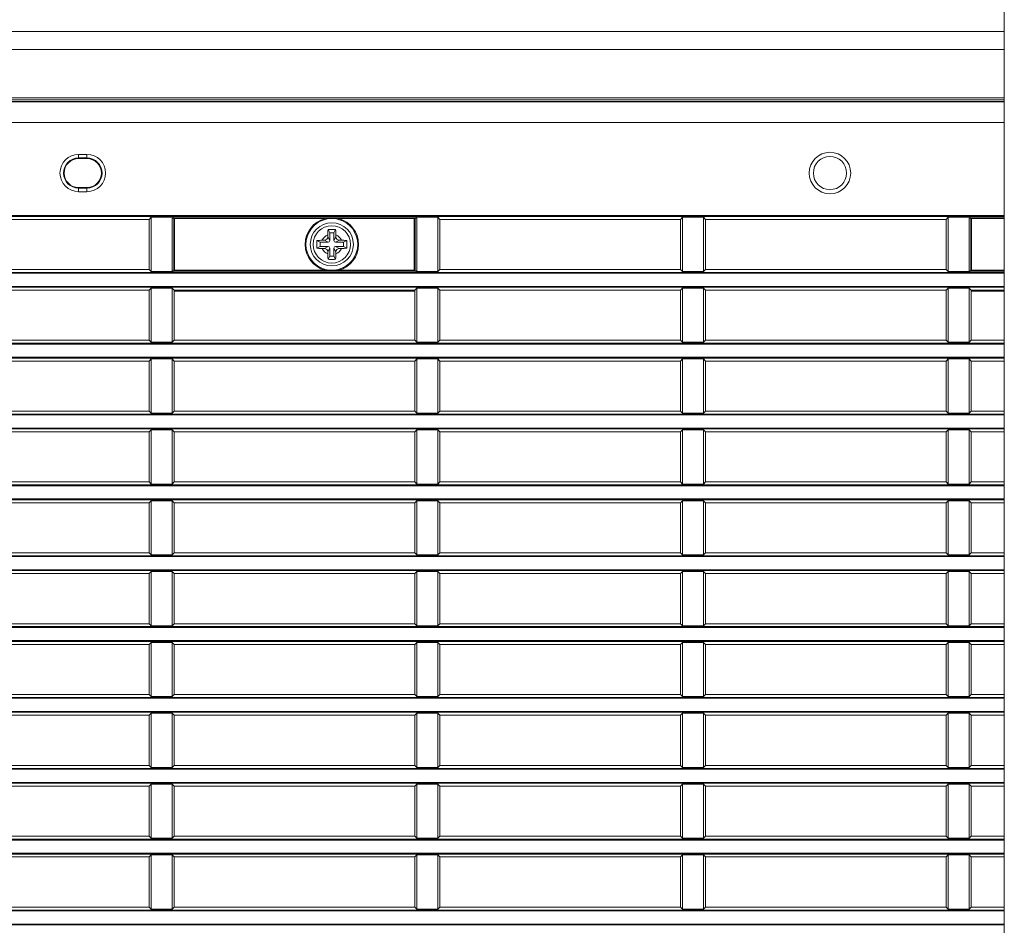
# Model space of a CAD drawing. Header units: millimetres. Extents: x 3925 to 5043, y -86 to 778.
# Tile 113 of 164: x 4688 to 4718, y 274 to 301. Entities that reach past the tile are written whole.
import ezdxf

# ---------------------------------------------------------------- set-up
doc = ezdxf.new("R2010")
doc.units = ezdxf.units.MM
doc.header["$LTSCALE"] = 46.255
for name, color, linetype in [('140-155102-0DXF_CONTINUOUS_LINE', 7, 'CONTINUOUS'), ('85-1A626G050DXF_CONTINUOUS_LINE', 7, 'CONTINUOUS'), ('H30-LEFT-COVDXF_CONTINUOUS_LINE', 7, 'CONTINUOUS'), ('H30K-TOP-COVDXF_CONTINUOUS_LINE', 7, 'CONTINUOUS')]:
    doc.layers.add(name, color=color, linetype=linetype)

msp = doc.modelspace()

# ---------------------------------------------------------------- linework, layer by layer
at = {"layer": '140-155102-0DXF_CONTINUOUS_LINE', "color": 7, "linetype": 'Continuous', "lineweight": 0}
msp.add_line((4717.7792, 304.5787), (4717.7792, 223.8287), dxfattribs=at)
at = {"layer": '85-1A626G050DXF_CONTINUOUS_LINE', "color": 7, "linetype": 'Continuous', "lineweight": 0}
for p, q in [((4697.4661, 294.3862), (4697.4163, 294.4858)), ((4697.5911, 294.3862), (4697.6409, 294.4858)), ((4697.1786, 294.0987), (4697.0789, 294.1485)), ((4697.2422, 294.1612), (4697.3036, 294.1612)), ((4697.4161, 294.0987), (4697.3036, 294.1612)), ((4697.4036, 294.3226), (4697.4036, 294.2612)), ((4697.4661, 294.1487), (4697.4036, 294.2612)), ((4697.4661, 294.3862), (4697.4661, 294.1487)), ((4697.5911, 294.3862), (4697.4661, 294.3862)), ((4697.5911, 294.1487), (4697.5911, 294.3862)), ((4697.5911, 294.1487), (4697.6536, 294.2612)), ((4697.6411, 294.0987), (4697.7536, 294.1612)), ((4697.6536, 294.3226), (4697.6536, 294.2612)), ((4697.815, 294.1612), (4697.7536, 294.1612)), ((4697.8786, 294.0987), (4697.9782, 294.1485)), ((4697.1786, 293.9737), (4697.0789, 293.9239)), ((4697.1786, 294.0987), (4697.1786, 293.9737)), ((4697.4161, 294.0987), (4697.1786, 294.0987)), ((4697.1786, 293.9737), (4697.4161, 293.9737)), ((4697.2422, 293.9112), (4697.3036, 293.9112)), ((4697.4161, 293.9737), (4697.3036, 293.9112)), ((4697.4661, 293.9237), (4697.4036, 293.8112)), ((4697.4661, 293.9237), (4697.4661, 293.6862)), ((4697.5911, 293.6862), (4697.5911, 293.9237)), ((4697.5911, 293.9237), (4697.6536, 293.8112)), ((4697.8786, 294.0987), (4697.6411, 294.0987)), ((4697.6411, 293.9737), (4697.8786, 293.9737)), ((4697.6411, 293.9737), (4697.7536, 293.9112)), ((4697.815, 293.9112), (4697.7536, 293.9112)), ((4697.8786, 293.9737), (4697.8786, 294.0987)), ((4697.8786, 293.9737), (4697.9782, 293.9239)), ((4697.4036, 293.7498), (4697.4036, 293.8112)), ((4697.4661, 293.6862), (4697.4163, 293.5866)), ((4697.4661, 293.6862), (4697.5911, 293.6862)), ((4697.5911, 293.6862), (4697.6409, 293.5866)), ((4697.6536, 293.7498), (4697.6536, 293.8112))]:
    msp.add_line(p, q, dxfattribs=at)
for points in [[(4697.4036, 294.3226), (4697.404, 294.3528), (4697.4049, 294.3787), (4697.4062, 294.401), (4697.4078, 294.4206), (4697.4096, 294.4383), (4697.4115, 294.4548), (4697.4138, 294.4706), (4697.4163, 294.4858)], [(4697.4163, 294.4858), (4697.4533, 294.4879), (4697.4908, 294.4891), (4697.5286, 294.4895)], [(4697.5286, 294.4895), (4697.5663, 294.4891), (4697.6038, 294.4879), (4697.6409, 294.4858)], [(4697.6409, 294.4858), (4697.6434, 294.4704), (4697.6457, 294.4545), (4697.6476, 294.4379), (4697.6494, 294.4201), (4697.6509, 294.4005), (4697.6523, 294.3782), (4697.6532, 294.3525), (4697.6536, 294.3226)], [(4697.0789, 293.9239), (4697.0771, 293.9558), (4697.0759, 293.9879), (4697.0754, 294.0201), (4697.0754, 294.0523), (4697.0759, 294.0845), (4697.0771, 294.1166), (4697.0789, 294.1485)], [(4697.0789, 294.1485), (4697.1154, 294.1539), (4697.1553, 294.1579), (4697.1979, 294.1604), (4697.2422, 294.1612)], [(4697.815, 294.1612), (4697.8506, 294.1607), (4697.8852, 294.1591), (4697.9182, 294.1565), (4697.9494, 294.1529), (4697.9782, 294.1485)], [(4697.9782, 294.1485), (4697.98, 294.1166), (4697.9812, 294.0845), (4697.9818, 294.0523), (4697.9818, 294.0201), (4697.9812, 293.9879), (4697.98, 293.9558), (4697.9782, 293.9239)], [(4697.2422, 293.9112), (4697.2066, 293.9117), (4697.172, 293.9133), (4697.1389, 293.9159), (4697.1078, 293.9194), (4697.0789, 293.9239)], [(4697.9782, 293.9239), (4697.9418, 293.9185), (4697.9019, 293.9145), (4697.8593, 293.912), (4697.815, 293.9112)], [(4697.4163, 293.5866), (4697.4137, 293.602), (4697.4115, 293.6179), (4697.4095, 293.6345), (4697.4078, 293.6523), (4697.4062, 293.6719), (4697.4049, 293.6942), (4697.404, 293.7199), (4697.4036, 293.7498)], [(4697.5286, 293.5829), (4697.4908, 293.5833), (4697.4533, 293.5845), (4697.4163, 293.5866)], [(4697.6409, 293.5866), (4697.6038, 293.5845), (4697.5663, 293.5833), (4697.5286, 293.5829)], [(4697.6536, 293.7498), (4697.6532, 293.7196), (4697.6522, 293.6937), (4697.6509, 293.6714), (4697.6493, 293.6518), (4697.6476, 293.6341), (4697.6456, 293.6176), (4697.6434, 293.6018), (4697.6409, 293.5866)]]:
    msp.add_lwpolyline(points, dxfattribs=at)
msp.add_circle((4697.5286, 294.0362), 0.5625, dxfattribs=at)
for centre, radius, start, end in [((4697.5286, 294.0362), 0.3125, 113.57818, 156.42182), ((4697.3036, 294.2612), 0.1, 270, 0), ((4697.4161, 294.1487), 0.05, 270, 0), ((4697.6411, 294.1487), 0.05, 180, 270), ((4697.5286, 294.0362), 0.3125, 23.57818, 66.42182), ((4697.7536, 294.2612), 0.1, 180, 270), ((4697.5286, 294.0362), 0.3125, 203.57818, 246.42182), ((4697.3036, 293.8112), 0.1, 0, 90), ((4697.4161, 293.9237), 0.05, 0, 90), ((4697.6411, 293.9237), 0.05, 90, 180), ((4697.5286, 294.0362), 0.3125, 293.57818, 336.42182), ((4697.7536, 293.8112), 0.1, 90, 180)]:
    msp.add_arc(centre, radius, start, end, dxfattribs=at)
at = {"layer": 'H30-LEFT-COVDXF_CONTINUOUS_LINE', "color": 7, "linetype": 'Continuous', "lineweight": 0}
for p, q in [((4672.5286, 298.3338), (4717.7792, 298.3338)), ((4672.5286, 297.7135), (4717.7792, 297.7135)), ((4689.9036, 296.7487), (4689.9036, 296.6237)), ((4689.9036, 296.7487), (4690.1536, 296.7487)), ((4689.9036, 296.6415), (4690.1536, 296.6415)), ((4690.1536, 296.6237), (4689.9036, 296.6237)), ((4690.1536, 296.7487), (4690.1536, 296.6237)), ((4689.9036, 295.6237), (4689.9036, 295.7487)), ((4689.9036, 295.7487), (4690.1536, 295.7487)), ((4690.1536, 295.7309), (4689.9036, 295.7309)), ((4690.1536, 295.6237), (4689.9036, 295.6237)), ((4690.1536, 295.6237), (4690.1536, 295.7487)), ((4672.5286, 294.9054), (4717.7792, 294.9054)), ((4672.5286, 294.8806), (4717.7792, 294.8806)), ((4692.0286, 294.7912), (4684.7786, 294.7912)), ((4692.09, 294.8526), (4692.0286, 294.7912)), ((4692.0286, 294.7912), (4692.0286, 293.2812)), ((4692.09, 293.2198), (4692.09, 294.8526)), ((4692.09, 294.8526), (4692.7465, 294.8526)), ((4692.7203, 294.8287), (4692.7203, 293.2437)), ((4692.7203, 294.8287), (4692.7718, 294.8151)), ((4692.7465, 294.8526), (4692.7945, 294.8399)), ((4692.7718, 294.8151), (4692.7718, 293.2573)), ((4692.7718, 294.8151), (4697.3256, 294.8151)), ((4692.7945, 294.8399), (4692.7917, 294.8396)), ((4692.7945, 293.2325), (4692.7945, 294.8399)), ((4692.7945, 294.8399), (4700.0127, 294.8399)), ((4697.3256, 294.8151), (4697.3319, 294.791)), ((4697.7315, 294.8151), (4697.7253, 294.791)), ((4697.7315, 294.8151), (4700.0353, 294.8151)), ((4700.0607, 294.8526), (4700.0127, 294.8399)), ((4700.0127, 293.2325), (4700.0127, 294.8399)), ((4700.0869, 294.8287), (4700.0353, 294.8151)), ((4700.0353, 293.2573), (4700.0353, 294.8151)), ((4700.0607, 294.8526), (4700.7172, 294.8526)), ((4700.0869, 293.2437), (4700.0869, 294.8287)), ((4700.7172, 294.8526), (4700.7172, 293.2198)), ((4700.7786, 294.7912), (4700.7172, 294.8526)), ((4700.7786, 293.2812), (4700.7786, 294.7912)), ((4708.0286, 294.7912), (4700.7786, 294.7912)), ((4708.09, 294.8526), (4708.0286, 294.7912)), ((4708.0286, 294.7912), (4708.0286, 293.2812)), ((4708.09, 293.2198), (4708.09, 294.8526)), ((4708.09, 294.8526), (4708.7172, 294.8526)), ((4708.7172, 294.8526), (4708.7172, 293.2198)), ((4708.7786, 294.7912), (4708.7172, 294.8526)), ((4708.7786, 293.2812), (4708.7786, 294.7912)), ((4716.0286, 294.7912), (4708.7786, 294.7912)), ((4716.09, 294.8526), (4716.0286, 294.7912)), ((4716.0286, 294.7912), (4716.0286, 293.2812)), ((4716.09, 293.2198), (4716.09, 294.8526)), ((4716.09, 294.8526), (4716.7465, 294.8526)), ((4716.7203, 294.8287), (4716.7203, 293.2437)), ((4716.7203, 294.8287), (4716.7718, 294.8151)), ((4716.7465, 294.8526), (4716.7945, 294.8399)), ((4716.7718, 294.8151), (4716.7718, 293.2573)), ((4716.7718, 294.8151), (4717.7792, 294.8151)), ((4716.7945, 294.8399), (4716.7917, 294.8396)), ((4716.7945, 293.2325), (4716.7945, 294.8399)), ((4716.7945, 294.8399), (4717.7792, 294.8399)), ((4684.7786, 293.2812), (4692.0286, 293.2812)), ((4692.0286, 293.2812), (4692.09, 293.2198)), ((4692.7203, 293.2437), (4692.7718, 293.2573)), ((4697.3256, 293.2573), (4692.7718, 293.2573)), ((4697.3256, 293.2573), (4697.3319, 293.2814)), ((4697.7315, 293.2573), (4697.7253, 293.2814)), ((4700.0353, 293.2573), (4697.7315, 293.2573)), ((4700.0869, 293.2437), (4700.0353, 293.2573)), ((4700.7172, 293.2198), (4700.7786, 293.2812)), ((4700.7786, 293.2812), (4708.0286, 293.2812)), ((4708.0286, 293.2812), (4708.09, 293.2198)), ((4708.7172, 293.2198), (4708.7786, 293.2812)), ((4708.7786, 293.2812), (4716.0286, 293.2812)), ((4716.0286, 293.2812), (4716.09, 293.2198)), ((4716.7203, 293.2437), (4716.7718, 293.2573)), ((4717.7792, 293.2573), (4716.7718, 293.2573)), ((4717.7792, 293.1918), (4672.5286, 293.1918)), ((4717.7792, 293.167), (4672.5286, 293.167)), ((4692.7465, 293.2198), (4692.09, 293.2198)), ((4692.7465, 293.2198), (4692.7945, 293.2325)), ((4700.0127, 293.2325), (4692.7945, 293.2325)), ((4700.0127, 293.2325), (4700.0155, 293.2328)), ((4700.0607, 293.2198), (4700.0127, 293.2325)), ((4700.7172, 293.2198), (4700.0607, 293.2198)), ((4708.7172, 293.2198), (4708.09, 293.2198)), ((4716.7465, 293.2198), (4716.09, 293.2198)), ((4716.7465, 293.2198), (4716.7945, 293.2325)), ((4717.7792, 293.2325), (4716.7945, 293.2325)), ((4672.5286, 292.7704), (4717.7792, 292.7704)), ((4672.5286, 292.7456), (4717.7792, 292.7456)), ((4692.0286, 292.6562), (4684.7786, 292.6562)), ((4692.09, 292.7176), (4692.0286, 292.6562)), ((4692.0286, 292.6562), (4692.0286, 291.1462)), ((4692.09, 291.0848), (4692.09, 292.7176)), ((4692.09, 292.7176), (4692.7172, 292.7176)), ((4692.7172, 292.7176), (4692.7172, 291.0848)), ((4692.7786, 292.6562), (4692.7172, 292.7176)), ((4692.7786, 291.1462), (4692.7786, 292.6562)), ((4700.0286, 292.6562), (4692.7786, 292.6562)), ((4700.0286, 292.6562), (4700.09, 292.7176)), ((4700.0286, 292.6562), (4700.0286, 291.1462)), ((4700.09, 291.0848), (4700.09, 292.7176)), ((4700.09, 292.7176), (4700.7172, 292.7176)), ((4700.7172, 292.7176), (4700.7172, 291.0848)), ((4700.7786, 292.6562), (4700.7172, 292.7176)), ((4700.7786, 291.1462), (4700.7786, 292.6562)), ((4708.0286, 292.6562), (4700.7786, 292.6562)), ((4708.09, 292.7176), (4708.0286, 292.6562)), ((4708.0286, 292.6562), (4708.0286, 291.1462)), ((4708.09, 291.0848), (4708.09, 292.7176)), ((4708.09, 292.7176), (4708.7172, 292.7176)), ((4708.7172, 292.7176), (4708.7172, 291.0848)), ((4708.7786, 292.6562), (4708.7172, 292.7176)), ((4708.7786, 291.1462), (4708.7786, 292.6562)), ((4716.0286, 292.6562), (4708.7786, 292.6562)), ((4716.09, 292.7176), (4716.0286, 292.6562)), ((4716.0286, 292.6562), (4716.0286, 291.1462)), ((4716.09, 291.0848), (4716.09, 292.7176)), ((4716.09, 292.7176), (4716.7172, 292.7176)), ((4716.7172, 292.7176), (4716.7172, 291.0848)), ((4716.7786, 292.6562), (4716.7172, 292.7176)), ((4716.7786, 291.1462), (4716.7786, 292.6562)), ((4717.7792, 292.6562), (4716.7786, 292.6562)), ((4692.7786, 292.6262), (4700.0286, 292.6262)), ((4716.7786, 292.6262), (4717.7792, 292.6262)), ((4717.7792, 291.0568), (4672.5286, 291.0568)), ((4717.7792, 291.032), (4672.5286, 291.032)), ((4684.7786, 291.1462), (4692.0286, 291.1462)), ((4692.0286, 291.1462), (4692.09, 291.0848)), ((4692.7172, 291.0848), (4692.09, 291.0848)), ((4692.7172, 291.0848), (4692.7786, 291.1462)), ((4692.7786, 291.1462), (4700.0286, 291.1462)), ((4700.0286, 291.1462), (4700.09, 291.0848)), ((4700.7172, 291.0848), (4700.09, 291.0848)), ((4700.7172, 291.0848), (4700.7786, 291.1462)), ((4700.7786, 291.1462), (4708.0286, 291.1462)), ((4708.0286, 291.1462), (4708.09, 291.0848)), ((4708.7172, 291.0848), (4708.09, 291.0848)), ((4708.7172, 291.0848), (4708.7786, 291.1462)), ((4708.7786, 291.1462), (4716.0286, 291.1462)), ((4716.0286, 291.1462), (4716.09, 291.0848)), ((4716.7172, 291.0848), (4716.09, 291.0848)), ((4716.7172, 291.0848), (4716.7786, 291.1462)), ((4716.7786, 291.1462), (4717.7792, 291.1462)), ((4672.5286, 290.6354), (4717.7792, 290.6354)), ((4672.5286, 290.6106), (4717.7792, 290.6106)), ((4692.09, 290.5826), (4692.0286, 290.5212)), ((4692.09, 288.9498), (4692.09, 290.5826)), ((4692.09, 290.5826), (4692.7172, 290.5826)), ((4692.7172, 290.5826), (4692.7172, 288.9498)), ((4692.7786, 290.5212), (4692.7172, 290.5826)), ((4700.09, 290.5826), (4700.0286, 290.5212)), ((4700.09, 288.9498), (4700.09, 290.5826)), ((4700.09, 290.5826), (4700.7172, 290.5826)), ((4700.7172, 290.5826), (4700.7172, 288.9498)), ((4700.7786, 290.5212), (4700.7172, 290.5826)), ((4708.09, 290.5826), (4708.0286, 290.5212)), ((4708.09, 288.9498), (4708.09, 290.5826)), ((4708.09, 290.5826), (4708.7172, 290.5826)), ((4708.7172, 290.5826), (4708.7172, 288.9498)), ((4708.7786, 290.5212), (4708.7172, 290.5826)), ((4716.09, 290.5826), (4716.0286, 290.5212)), ((4716.09, 288.9498), (4716.09, 290.5826)), ((4716.09, 290.5826), (4716.7172, 290.5826)), ((4716.7172, 290.5826), (4716.7172, 288.9498)), ((4716.7786, 290.5212), (4716.7172, 290.5826)), ((4692.0286, 290.5212), (4684.7786, 290.5212)), ((4692.0286, 290.5212), (4692.0286, 289.0112)), ((4692.7786, 289.0112), (4692.7786, 290.5212)), ((4700.0286, 290.5212), (4692.7786, 290.5212)), ((4700.0286, 290.5212), (4700.0286, 289.0112)), ((4700.7786, 289.0112), (4700.7786, 290.5212)), ((4708.0286, 290.5212), (4700.7786, 290.5212)), ((4708.0286, 290.5212), (4708.0286, 289.0112)), ((4708.7786, 289.0112), (4708.7786, 290.5212)), ((4716.0286, 290.5212), (4708.7786, 290.5212)), ((4716.0286, 290.5212), (4716.0286, 289.0112)), ((4716.7786, 289.0112), (4716.7786, 290.5212)), ((4717.7792, 290.5212), (4716.7786, 290.5212)), ((4717.7792, 288.9218), (4672.5286, 288.9218)), ((4717.7792, 288.897), (4672.5286, 288.897)), ((4684.7786, 289.0112), (4692.0286, 289.0112)), ((4692.0286, 289.0112), (4692.09, 288.9498)), ((4692.7172, 288.9498), (4692.09, 288.9498)), ((4692.7172, 288.9498), (4692.7786, 289.0112)), ((4692.7786, 289.0112), (4700.0286, 289.0112)), ((4700.0286, 289.0112), (4700.09, 288.9498)), ((4700.7172, 288.9498), (4700.09, 288.9498)), ((4700.7172, 288.9498), (4700.7786, 289.0112)), ((4700.7786, 289.0112), (4708.0286, 289.0112)), ((4708.0286, 289.0112), (4708.09, 288.9498)), ((4708.7172, 288.9498), (4708.09, 288.9498)), ((4708.7172, 288.9498), (4708.7786, 289.0112)), ((4708.7786, 289.0112), (4716.0286, 289.0112)), ((4716.0286, 289.0112), (4716.09, 288.9498)), ((4716.7172, 288.9498), (4716.09, 288.9498)), ((4716.7172, 288.9498), (4716.7786, 289.0112)), ((4716.7786, 289.0112), (4717.7792, 289.0112)), ((4672.5286, 288.5004), (4717.7792, 288.5004)), ((4672.5286, 288.4756), (4717.7792, 288.4756)), ((4692.0286, 288.3862), (4684.7786, 288.3862)), ((4692.09, 288.4476), (4692.0286, 288.3862)), ((4692.0286, 288.3862), (4692.0286, 286.8762)), ((4692.09, 286.8148), (4692.09, 288.4476)), ((4692.09, 288.4476), (4692.7172, 288.4476)), ((4692.7172, 288.4476), (4692.7172, 286.8148)), ((4692.7786, 288.3862), (4692.7172, 288.4476)), ((4692.7786, 286.8762), (4692.7786, 288.3862)), ((4700.0286, 288.3862), (4692.7786, 288.3862)), ((4700.09, 288.4476), (4700.0286, 288.3862)), ((4700.0286, 288.3862), (4700.0286, 286.8762)), ((4700.09, 286.8148), (4700.09, 288.4476)), ((4700.09, 288.4476), (4700.7172, 288.4476)), ((4700.7172, 288.4476), (4700.7172, 286.8148)), ((4700.7786, 288.3862), (4700.7172, 288.4476)), ((4700.7786, 286.8762), (4700.7786, 288.3862)), ((4708.0286, 288.3862), (4700.7786, 288.3862)), ((4708.09, 288.4476), (4708.0286, 288.3862)), ((4708.0286, 288.3862), (4708.0286, 286.8762)), ((4708.09, 286.8148), (4708.09, 288.4476)), ((4708.09, 288.4476), (4708.7172, 288.4476)), ((4708.7172, 288.4476), (4708.7172, 286.8148)), ((4708.7786, 288.3862), (4708.7172, 288.4476)), ((4708.7786, 286.8762), (4708.7786, 288.3862)), ((4716.0286, 288.3862), (4708.7786, 288.3862)), ((4716.09, 288.4476), (4716.0286, 288.3862)), ((4716.0286, 288.3862), (4716.0286, 286.8762)), ((4716.09, 286.8148), (4716.09, 288.4476)), ((4716.09, 288.4476), (4716.7172, 288.4476)), ((4716.7172, 288.4476), (4716.7172, 286.8148)), ((4716.7786, 288.3862), (4716.7172, 288.4476)), ((4716.7786, 286.8762), (4716.7786, 288.3862)), ((4717.7792, 288.3862), (4716.7786, 288.3862)), ((4717.7792, 286.7868), (4672.5286, 286.7868)), ((4717.7792, 286.762), (4672.5286, 286.762)), ((4684.7786, 286.8762), (4692.0286, 286.8762)), ((4692.0286, 286.8762), (4692.09, 286.8148)), ((4692.7172, 286.8148), (4692.09, 286.8148)), ((4692.7172, 286.8148), (4692.7786, 286.8762)), ((4692.7786, 286.8762), (4700.0286, 286.8762)), ((4700.0286, 286.8762), (4700.09, 286.8148)), ((4700.7172, 286.8148), (4700.09, 286.8148)), ((4700.7172, 286.8148), (4700.7786, 286.8762)), ((4700.7786, 286.8762), (4708.0286, 286.8762)), ((4708.0286, 286.8762), (4708.09, 286.8148)), ((4708.7172, 286.8148), (4708.09, 286.8148)), ((4708.7172, 286.8148), (4708.7786, 286.8762)), ((4708.7786, 286.8762), (4716.0286, 286.8762)), ((4716.0286, 286.8762), (4716.09, 286.8148)), ((4716.7172, 286.8148), (4716.09, 286.8148)), ((4716.7172, 286.8148), (4716.7786, 286.8762)), ((4716.7786, 286.8762), (4717.7792, 286.8762)), ((4672.5286, 286.3654), (4717.7792, 286.3654)), ((4672.5286, 286.3406), (4717.7792, 286.3406)), ((4692.0286, 286.2512), (4684.7786, 286.2512)), ((4692.09, 286.3126), (4692.0286, 286.2512)), ((4692.0286, 286.2512), (4692.0286, 284.7412)), ((4692.09, 284.6798), (4692.09, 286.3126)), ((4692.09, 286.3126), (4692.7172, 286.3126)), ((4692.7172, 286.3126), (4692.7172, 284.6798)), ((4692.7786, 286.2512), (4692.7172, 286.3126)), ((4692.7786, 284.7412), (4692.7786, 286.2512)), ((4700.0286, 286.2512), (4692.7786, 286.2512)), ((4700.09, 286.3126), (4700.0286, 286.2512)), ((4700.0286, 286.2512), (4700.0286, 284.7412)), ((4700.09, 284.6798), (4700.09, 286.3126)), ((4700.09, 286.3126), (4700.7172, 286.3126)), ((4700.7172, 286.3126), (4700.7172, 284.6798)), ((4700.7786, 286.2512), (4700.7172, 286.3126)), ((4700.7786, 284.7412), (4700.7786, 286.2512)), ((4708.0286, 286.2512), (4700.7786, 286.2512)), ((4708.09, 286.3126), (4708.0286, 286.2512)), ((4708.0286, 286.2512), (4708.0286, 284.7412)), ((4708.09, 284.6798), (4708.09, 286.3126)), ((4708.09, 286.3126), (4708.7172, 286.3126)), ((4708.7172, 286.3126), (4708.7172, 284.6798)), ((4708.7786, 286.2512), (4708.7172, 286.3126)), ((4708.7786, 284.7412), (4708.7786, 286.2512)), ((4716.0286, 286.2512), (4708.7786, 286.2512)), ((4716.09, 286.3126), (4716.0286, 286.2512)), ((4716.0286, 286.2512), (4716.0286, 284.7412)), ((4716.09, 284.6798), (4716.09, 286.3126)), ((4716.09, 286.3126), (4716.7172, 286.3126)), ((4716.7172, 286.3126), (4716.7172, 284.6798)), ((4716.7786, 286.2512), (4716.7172, 286.3126)), ((4716.7786, 284.7412), (4716.7786, 286.2512)), ((4717.7792, 286.2512), (4716.7786, 286.2512)), ((4717.7792, 284.6518), (4672.5286, 284.6518)), ((4684.7786, 284.7412), (4692.0286, 284.7412)), ((4692.0286, 284.7412), (4692.09, 284.6798)), ((4692.7172, 284.6798), (4692.09, 284.6798)), ((4692.7172, 284.6798), (4692.7786, 284.7412)), ((4692.7786, 284.7412), (4700.0286, 284.7412)), ((4700.0286, 284.7412), (4700.09, 284.6798)), ((4700.7172, 284.6798), (4700.09, 284.6798)), ((4700.7172, 284.6798), (4700.7786, 284.7412)), ((4700.7786, 284.7412), (4708.0286, 284.7412)), ((4708.0286, 284.7412), (4708.09, 284.6798)), ((4708.7172, 284.6798), (4708.09, 284.6798)), ((4708.7172, 284.6798), (4708.7786, 284.7412)), ((4708.7786, 284.7412), (4716.0286, 284.7412)), ((4716.0286, 284.7412), (4716.09, 284.6798)), ((4716.7172, 284.6798), (4716.09, 284.6798)), ((4716.7172, 284.6798), (4716.7786, 284.7412)), ((4716.7786, 284.7412), (4717.7792, 284.7412)), ((4717.7792, 284.627), (4672.5286, 284.627)), ((4672.5286, 284.2304), (4717.7792, 284.2304)), ((4672.5286, 284.2056), (4717.7792, 284.2056)), ((4692.0286, 284.1162), (4684.7786, 284.1162)), ((4692.09, 284.1776), (4692.0286, 284.1162)), ((4692.0286, 284.1162), (4692.0286, 282.6062)), ((4692.09, 282.5448), (4692.09, 284.1776)), ((4692.09, 284.1776), (4692.7172, 284.1776)), ((4692.7172, 284.1776), (4692.7172, 282.5448)), ((4692.7786, 284.1162), (4692.7172, 284.1776)), ((4692.7786, 282.6062), (4692.7786, 284.1162)), ((4700.0286, 284.1162), (4692.7786, 284.1162)), ((4700.09, 284.1776), (4700.0286, 284.1162)), ((4700.0286, 284.1162), (4700.0286, 282.6062)), ((4700.09, 282.5448), (4700.09, 284.1776)), ((4700.09, 284.1776), (4700.7172, 284.1776)), ((4700.7172, 284.1776), (4700.7172, 282.5448)), ((4700.7786, 284.1162), (4700.7172, 284.1776)), ((4700.7786, 282.6062), (4700.7786, 284.1162)), ((4708.0286, 284.1162), (4700.7786, 284.1162)), ((4708.09, 284.1776), (4708.0286, 284.1162)), ((4708.0286, 284.1162), (4708.0286, 282.6062)), ((4708.09, 282.5448), (4708.09, 284.1776)), ((4708.09, 284.1776), (4708.7172, 284.1776)), ((4708.7172, 284.1776), (4708.7172, 282.5448)), ((4708.7786, 284.1162), (4708.7172, 284.1776)), ((4708.7786, 282.6062), (4708.7786, 284.1162)), ((4716.0286, 284.1162), (4708.7786, 284.1162)), ((4716.09, 284.1776), (4716.0286, 284.1162)), ((4716.0286, 284.1162), (4716.0286, 282.6062)), ((4716.09, 284.1776), (4716.7172, 284.1776)), ((4716.09, 282.5448), (4716.09, 284.1776)), ((4716.7172, 284.1776), (4716.7172, 282.5448)), ((4716.7786, 284.1162), (4716.7172, 284.1776)), ((4717.7792, 284.1162), (4716.7786, 284.1162)), ((4716.7786, 282.6062), (4716.7786, 284.1162)), ((4684.7786, 282.6062), (4692.0286, 282.6062)), ((4692.0286, 282.6062), (4692.09, 282.5448)), ((4692.7172, 282.5448), (4692.7786, 282.6062)), ((4692.7786, 282.6062), (4700.0286, 282.6062)), ((4700.0286, 282.6062), (4700.09, 282.5448)), ((4700.7172, 282.5448), (4700.7786, 282.6062)), ((4700.7786, 282.6062), (4708.0286, 282.6062)), ((4708.0286, 282.6062), (4708.09, 282.5448)), ((4708.7172, 282.5448), (4708.7786, 282.6062)), ((4708.7786, 282.6062), (4716.0286, 282.6062)), ((4716.0286, 282.6062), (4716.09, 282.5448)), ((4716.7172, 282.5448), (4716.7786, 282.6062)), ((4716.7786, 282.6062), (4717.7792, 282.6062)), ((4717.7792, 282.5168), (4672.5286, 282.5168)), ((4717.7792, 282.492), (4672.5286, 282.492)), ((4692.7172, 282.5448), (4692.09, 282.5448)), ((4700.7172, 282.5448), (4700.09, 282.5448)), ((4708.7172, 282.5448), (4708.09, 282.5448)), ((4716.7172, 282.5448), (4716.09, 282.5448)), ((4672.5286, 282.0954), (4717.7792, 282.0954)), ((4672.5286, 282.0706), (4717.7792, 282.0706)), ((4692.0286, 281.9812), (4684.7786, 281.9812)), ((4692.09, 282.0426), (4692.0286, 281.9812)), ((4692.0286, 281.9812), (4692.0286, 280.4712)), ((4692.09, 280.4098), (4692.09, 282.0426)), ((4692.09, 282.0426), (4692.7172, 282.0426)), ((4692.7172, 282.0426), (4692.7172, 280.4098)), ((4692.7786, 281.9812), (4692.7172, 282.0426)), ((4692.7786, 280.4712), (4692.7786, 281.9812)), ((4700.0286, 281.9812), (4692.7786, 281.9812)), ((4700.09, 282.0426), (4700.0286, 281.9812)), ((4700.0286, 281.9812), (4700.0286, 280.4712)), ((4700.09, 280.4098), (4700.09, 282.0426)), ((4700.09, 282.0426), (4700.7172, 282.0426)), ((4700.7172, 282.0426), (4700.7172, 280.4098)), ((4700.7786, 281.9812), (4700.7172, 282.0426)), ((4700.7786, 280.4712), (4700.7786, 281.9812)), ((4708.0286, 281.9812), (4700.7786, 281.9812)), ((4708.09, 282.0426), (4708.0286, 281.9812)), ((4708.0286, 281.9812), (4708.0286, 280.4712)), ((4708.09, 280.4098), (4708.09, 282.0426)), ((4708.09, 282.0426), (4708.7172, 282.0426)), ((4708.7172, 282.0426), (4708.7172, 280.4098)), ((4708.7786, 281.9812), (4708.7172, 282.0426)), ((4708.7786, 280.4712), (4708.7786, 281.9812)), ((4716.0286, 281.9812), (4708.7786, 281.9812)), ((4716.09, 282.0426), (4716.0286, 281.9812)), ((4716.0286, 281.9812), (4716.0286, 280.4712)), ((4716.09, 282.0426), (4716.7172, 282.0426)), ((4716.09, 280.4098), (4716.09, 282.0426)), ((4716.7172, 282.0426), (4716.7172, 280.4098)), ((4716.7786, 281.9812), (4716.7172, 282.0426)), ((4717.7792, 281.9812), (4716.7786, 281.9812)), ((4716.7786, 280.4712), (4716.7786, 281.9812)), ((4717.7792, 280.3818), (4672.5286, 280.3818)), ((4717.7792, 280.357), (4672.5286, 280.357)), ((4684.7786, 280.4712), (4692.0286, 280.4712)), ((4692.0286, 280.4712), (4692.09, 280.4098)), ((4692.7172, 280.4098), (4692.09, 280.4098)), ((4692.7172, 280.4098), (4692.7786, 280.4712)), ((4692.7786, 280.4712), (4700.0286, 280.4712)), ((4700.0286, 280.4712), (4700.09, 280.4098)), ((4700.7172, 280.4098), (4700.09, 280.4098)), ((4700.7172, 280.4098), (4700.7786, 280.4712)), ((4700.7786, 280.4712), (4708.0286, 280.4712)), ((4708.0286, 280.4712), (4708.09, 280.4098)), ((4708.7172, 280.4098), (4708.09, 280.4098)), ((4708.7172, 280.4098), (4708.7786, 280.4712)), ((4708.7786, 280.4712), (4716.0286, 280.4712)), ((4716.0286, 280.4712), (4716.09, 280.4098)), ((4716.7172, 280.4098), (4716.09, 280.4098)), ((4716.7172, 280.4098), (4716.7786, 280.4712)), ((4716.7786, 280.4712), (4717.7792, 280.4712)), ((4672.5286, 279.9604), (4717.7792, 279.9604)), ((4672.5286, 279.9356), (4717.7792, 279.9356)), ((4692.09, 279.9076), (4692.0286, 279.8462)), ((4692.09, 278.2748), (4692.09, 279.9076)), ((4692.09, 279.9076), (4692.7172, 279.9076)), ((4692.7172, 279.9076), (4692.7172, 278.2748)), ((4692.7786, 279.8462), (4692.7172, 279.9076)), ((4700.09, 279.9076), (4700.0286, 279.8462)), ((4700.09, 278.2748), (4700.09, 279.9076)), ((4700.09, 279.9076), (4700.7172, 279.9076)), ((4700.7172, 279.9076), (4700.7172, 278.2748)), ((4700.7786, 279.8462), (4700.7172, 279.9076)), ((4708.09, 279.9076), (4708.0286, 279.8462)), ((4708.09, 278.2748), (4708.09, 279.9076)), ((4708.09, 279.9076), (4708.7172, 279.9076)), ((4708.7172, 279.9076), (4708.7172, 278.2748)), ((4708.7786, 279.8462), (4708.7172, 279.9076)), ((4716.09, 279.9076), (4716.0286, 279.8462)), ((4716.09, 279.9076), (4716.7172, 279.9076)), ((4716.09, 278.2748), (4716.09, 279.9076)), ((4716.7786, 279.8462), (4716.7172, 279.9076)), ((4716.7172, 279.9076), (4716.7172, 278.2748)), ((4692.0286, 279.8462), (4684.7786, 279.8462)), ((4692.0286, 279.8462), (4692.0286, 278.3362)), ((4692.7786, 278.3362), (4692.7786, 279.8462)), ((4700.0286, 279.8462), (4692.7786, 279.8462)), ((4700.0286, 279.8462), (4700.0286, 278.3362)), ((4700.7786, 278.3362), (4700.7786, 279.8462)), ((4708.0286, 279.8462), (4700.7786, 279.8462)), ((4708.0286, 279.8462), (4708.0286, 278.3362)), ((4708.7786, 278.3362), (4708.7786, 279.8462)), ((4716.0286, 279.8462), (4708.7786, 279.8462)), ((4716.0286, 279.8462), (4716.0286, 278.3362)), ((4717.7792, 279.8462), (4716.7786, 279.8462)), ((4716.7786, 278.3362), (4716.7786, 279.8462)), ((4717.7792, 278.2468), (4672.5286, 278.2468)), ((4717.7792, 278.222), (4672.5286, 278.222)), ((4684.7786, 278.3362), (4692.0286, 278.3362)), ((4692.0286, 278.3362), (4692.09, 278.2748)), ((4692.7172, 278.2748), (4692.09, 278.2748)), ((4692.7172, 278.2748), (4692.7786, 278.3362)), ((4692.7786, 278.3362), (4700.0286, 278.3362)), ((4700.0286, 278.3362), (4700.09, 278.2748)), ((4700.7172, 278.2748), (4700.09, 278.2748)), ((4700.7172, 278.2748), (4700.7786, 278.3362)), ((4700.7786, 278.3362), (4708.0286, 278.3362)), ((4708.0286, 278.3362), (4708.09, 278.2748)), ((4708.7172, 278.2748), (4708.09, 278.2748)), ((4708.7172, 278.2748), (4708.7786, 278.3362)), ((4708.7786, 278.3362), (4716.0286, 278.3362)), ((4716.0286, 278.3362), (4716.09, 278.2748)), ((4716.7172, 278.2748), (4716.09, 278.2748)), ((4716.7172, 278.2748), (4716.7786, 278.3362)), ((4716.7786, 278.3362), (4717.7792, 278.3362)), ((4672.5286, 277.8254), (4717.7792, 277.8254)), ((4672.5286, 277.8006), (4717.7792, 277.8006)), ((4692.0286, 277.7112), (4684.7786, 277.7112)), ((4692.09, 277.7726), (4692.0286, 277.7112)), ((4692.0286, 277.7112), (4692.0286, 276.2012)), ((4692.09, 276.1398), (4692.09, 277.7726)), ((4692.09, 277.7726), (4692.7172, 277.7726)), ((4692.7172, 277.7726), (4692.7172, 276.1398)), ((4692.7786, 277.7112), (4692.7172, 277.7726)), ((4692.7786, 276.2012), (4692.7786, 277.7112)), ((4700.0286, 277.7112), (4692.7786, 277.7112)), ((4700.09, 277.7726), (4700.0286, 277.7112)), ((4700.0286, 277.7112), (4700.0286, 276.2012)), ((4700.09, 276.1398), (4700.09, 277.7726)), ((4700.09, 277.7726), (4700.7172, 277.7726)), ((4700.7172, 277.7726), (4700.7172, 276.1398)), ((4700.7786, 277.7112), (4700.7172, 277.7726)), ((4700.7786, 276.2012), (4700.7786, 277.7112)), ((4708.0286, 277.7112), (4700.7786, 277.7112)), ((4708.09, 277.7726), (4708.0286, 277.7112)), ((4708.0286, 277.7112), (4708.0286, 276.2012)), ((4708.09, 276.1398), (4708.09, 277.7726)), ((4708.09, 277.7726), (4708.7172, 277.7726)), ((4708.7172, 277.7726), (4708.7172, 276.1398)), ((4708.7786, 277.7112), (4708.7172, 277.7726)), ((4708.7786, 276.2012), (4708.7786, 277.7112)), ((4716.0286, 277.7112), (4708.7786, 277.7112)), ((4716.09, 277.7726), (4716.0286, 277.7112)), ((4716.0286, 277.7112), (4716.0286, 276.2012)), ((4716.09, 277.7726), (4716.7172, 277.7726)), ((4716.09, 276.1398), (4716.09, 277.7726)), ((4716.7786, 277.7112), (4716.7172, 277.7726)), ((4716.7172, 277.7726), (4716.7172, 276.1398)), ((4717.7792, 277.7112), (4716.7786, 277.7112)), ((4716.7786, 276.2012), (4716.7786, 277.7112)), ((4717.7792, 276.1118), (4672.5286, 276.1118)), ((4717.7792, 276.087), (4672.5286, 276.087)), ((4684.7786, 276.2012), (4692.0286, 276.2012)), ((4692.0286, 276.2012), (4692.09, 276.1398)), ((4692.7172, 276.1398), (4692.09, 276.1398)), ((4692.7172, 276.1398), (4692.7786, 276.2012)), ((4692.7786, 276.2012), (4700.0286, 276.2012)), ((4700.0286, 276.2012), (4700.09, 276.1398)), ((4700.7172, 276.1398), (4700.09, 276.1398)), ((4700.7172, 276.1398), (4700.7786, 276.2012)), ((4700.7786, 276.2012), (4708.0286, 276.2012)), ((4708.0286, 276.2012), (4708.09, 276.1398)), ((4708.7172, 276.1398), (4708.09, 276.1398)), ((4708.7172, 276.1398), (4708.7786, 276.2012)), ((4708.7786, 276.2012), (4716.0286, 276.2012)), ((4716.0286, 276.2012), (4716.09, 276.1398)), ((4716.7172, 276.1398), (4716.09, 276.1398)), ((4716.7172, 276.1398), (4716.7786, 276.2012)), ((4716.7786, 276.2012), (4717.7792, 276.2012)), ((4672.5286, 275.6904), (4717.7792, 275.6904)), ((4672.5286, 275.6656), (4717.7792, 275.6656)), ((4692.0286, 275.5762), (4684.7786, 275.5762)), ((4692.09, 275.6376), (4692.0286, 275.5762)), ((4692.0286, 275.5762), (4692.0286, 274.0662)), ((4692.09, 274.0048), (4692.09, 275.6376)), ((4692.09, 275.6376), (4692.7172, 275.6376)), ((4692.7172, 275.6376), (4692.7172, 274.0048)), ((4692.7786, 275.5762), (4692.7172, 275.6376)), ((4692.7786, 274.0662), (4692.7786, 275.5762)), ((4700.0286, 275.5762), (4692.7786, 275.5762)), ((4700.09, 275.6376), (4700.0286, 275.5762)), ((4700.0286, 275.5762), (4700.0286, 274.0662)), ((4700.09, 274.0048), (4700.09, 275.6376)), ((4700.09, 275.6376), (4700.7172, 275.6376)), ((4700.7172, 275.6376), (4700.7172, 274.0048)), ((4700.7786, 275.5762), (4700.7172, 275.6376)), ((4700.7786, 274.0662), (4700.7786, 275.5762)), ((4708.0286, 275.5762), (4700.7786, 275.5762)), ((4708.09, 275.6376), (4708.0286, 275.5762)), ((4708.0286, 275.5762), (4708.0286, 274.0662)), ((4708.09, 274.0048), (4708.09, 275.6376)), ((4708.09, 275.6376), (4708.7172, 275.6376)), ((4708.7172, 275.6376), (4708.7172, 274.0048)), ((4708.7786, 275.5762), (4708.7172, 275.6376)), ((4708.7786, 274.0662), (4708.7786, 275.5762)), ((4716.0286, 275.5762), (4708.7786, 275.5762)), ((4716.09, 275.6376), (4716.0286, 275.5762)), ((4716.0286, 275.5762), (4716.0286, 274.0662)), ((4716.09, 275.6376), (4716.7172, 275.6376)), ((4716.09, 274.0048), (4716.09, 275.6376)), ((4716.7786, 275.5762), (4716.7172, 275.6376)), ((4716.7172, 275.6376), (4716.7172, 274.0048)), ((4717.7792, 275.5762), (4716.7786, 275.5762)), ((4716.7786, 274.0662), (4716.7786, 275.5762)), ((4717.7792, 273.9768), (4672.5286, 273.9768)), ((4684.7786, 274.0662), (4692.0286, 274.0662)), ((4692.0286, 274.0662), (4692.09, 274.0048)), ((4692.7172, 274.0048), (4692.09, 274.0048)), ((4692.7172, 274.0048), (4692.7786, 274.0662)), ((4692.7786, 274.0662), (4700.0286, 274.0662)), ((4700.0286, 274.0662), (4700.09, 274.0048)), ((4700.7172, 274.0048), (4700.09, 274.0048)), ((4700.7172, 274.0048), (4700.7786, 274.0662)), ((4700.7786, 274.0662), (4708.0286, 274.0662)), ((4708.0286, 274.0662), (4708.09, 274.0048)), ((4708.7172, 274.0048), (4708.09, 274.0048)), ((4708.7172, 274.0048), (4708.7786, 274.0662)), ((4708.7786, 274.0662), (4716.0286, 274.0662)), ((4716.0286, 274.0662), (4716.09, 274.0048)), ((4716.7172, 274.0048), (4716.09, 274.0048)), ((4716.7172, 274.0048), (4716.7786, 274.0662)), ((4716.7786, 274.0662), (4717.7792, 274.0662)), ((4717.7792, 273.952), (4672.5286, 273.952)), ((4672.5286, 273.5554), (4717.7792, 273.5554)), ((4672.5286, 273.5306), (4717.7792, 273.5306))]:
    msp.add_line(p, q, dxfattribs=at)
for points in [[(4692.7814, 294.8347), (4692.7752, 294.8271), (4692.7718, 294.8151)], [(4692.7917, 294.8396), (4692.7835, 294.8362), (4692.7814, 294.8347)], [(4697.3256, 294.8151), (4697.383, 294.8215), (4697.4399, 294.8259), (4697.4973, 294.8281), (4697.5548, 294.8282), (4697.6132, 294.8261), (4697.6724, 294.8217), (4697.7315, 294.8151)], [(4697.3319, 294.791), (4697.3875, 294.8035), (4697.4426, 294.8118), (4697.4983, 294.8162), (4697.554, 294.8164), (4697.6106, 294.8123), (4697.6679, 294.8038), (4697.7253, 294.791)], [(4700.0353, 294.8151), (4700.0319, 294.8272), (4700.0237, 294.8362), (4700.0127, 294.8399)], [(4716.7814, 294.8347), (4716.7752, 294.8271), (4716.7718, 294.8151)], [(4716.7917, 294.8396), (4716.7835, 294.8362), (4716.7814, 294.8347)], [(4692.7718, 293.2573), (4692.7753, 293.2452), (4692.7835, 293.2362), (4692.7945, 293.2325)], [(4697.7315, 293.2573), (4697.6742, 293.2508), (4697.6173, 293.2465), (4697.5599, 293.2443), (4697.5023, 293.2442), (4697.4439, 293.2463), (4697.3848, 293.2507), (4697.3256, 293.2573)], [(4697.7253, 293.2814), (4697.6697, 293.2689), (4697.6145, 293.2605), (4697.5589, 293.2562), (4697.5031, 293.256), (4697.4465, 293.2601), (4697.3893, 293.2686), (4697.3319, 293.2814)], [(4700.0257, 293.2377), (4700.032, 293.2453), (4700.0353, 293.2573)], [(4716.7718, 293.2573), (4716.7753, 293.2452), (4716.7835, 293.2362), (4716.7945, 293.2325)], [(4700.0155, 293.2328), (4700.0237, 293.2362), (4700.0257, 293.2377)]]:
    msp.add_lwpolyline(points, dxfattribs=at)
for centre, radius in [((4712.5286, 296.1862), 0.625), ((4712.5286, 296.1862), 0.5), ((4697.5286, 294.0362), 0.65)]:
    msp.add_circle(centre, radius, dxfattribs=at)
for centre, radius, start, end in [((4689.9036, 296.1862), 0.5625, 90, 270), ((4689.9036, 296.1862), 0.4553, 90, 270), ((4689.9036, 296.1862), 0.4375, 90, 270), ((4690.1536, 296.1862), 0.5625, 270, 90), ((4690.1536, 296.1862), 0.4553, 270, 90), ((4690.1536, 296.1862), 0.4375, 270, 90), ((4697.5286, 294.0362), 0.8049, 104.60481, 255.39519), ((4697.5286, 294.0362), 0.78, 104.60481, 255.39519), ((4697.5286, 294.0362), 0.78, 284.60481, 75.39519), ((4697.5286, 294.0362), 0.8049, 284.60481, 75.39519)]:
    msp.add_arc(centre, radius, start, end, dxfattribs=at)
for centre, major_axis, start_param, end_param in [((4692.7479, 294.8274), (0.0268, -0.0071), 1.8551983, 3.3744676), ((4700.0593, 294.8274), (0.0268, 0.0071), -0.232875, 1.2863943), ((4716.7479, 294.8274), (0.0268, -0.0071), 1.8551983, 3.3744676), ((4692.7479, 293.245), (0.0268, 0.0071), 2.9087177, 4.427987), ((4700.0593, 293.245), (0.0268, -0.0071), -1.2863943, 0.232875), ((4716.7479, 293.245), (0.0268, 0.0071), 2.9087177, 4.427987)]:
    msp.add_ellipse(centre, major_axis=major_axis, ratio=0.9007478, start_param=start_param, end_param=end_param, dxfattribs=at)
at = {"layer": 'H30K-TOP-COVDXF_CONTINUOUS_LINE', "color": 7, "linetype": 'Continuous', "lineweight": 0}
for p, q in [((4657.8325, 300.4537), (4717.7792, 300.4537)), ((4660.2068, 299.9049), (4717.7792, 299.9049)), ((4659.8382, 298.4537), (4717.7792, 298.4537)), ((4665.5441, 298.3933), (4717.7792, 298.3933)), ((4665.5717, 298.3437), (4717.7792, 298.3437))]:
    msp.add_line(p, q, dxfattribs=at)

doc.saveas('drawing.dxf')
